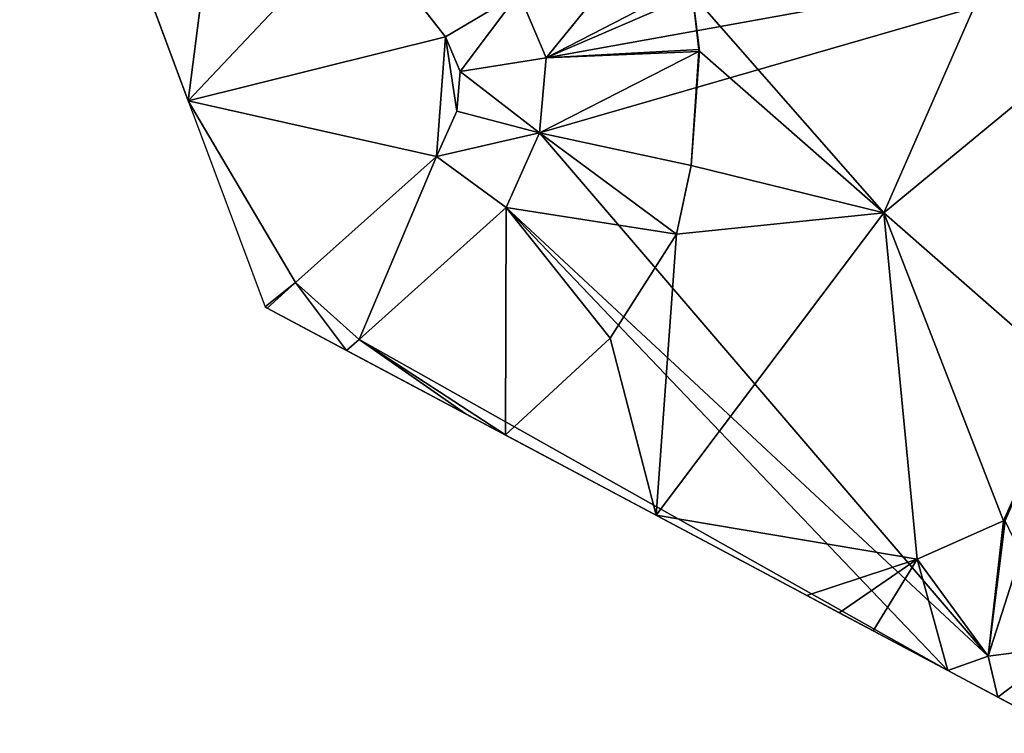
# Model space of a CAD drawing. Header units: inches. Extents: x 92348 to 92626, y 1600224 to 1600387.
# Tile 1 of 117: x 92361 to 92379, y 1600247 to 1600260. Entities that reach past the tile are written whole.
import ezdxf

# ---------------------------------------------------------------- set-up
doc = ezdxf.new("R2010")
doc.units = ezdxf.units.IN
doc.header["$MEASUREMENT"] = 0
doc.layers.add('Terreng_ortofoto', color=10, linetype='Continuous')
doc.layers.add('Veg', color=10, linetype='Continuous')

msp = doc.modelspace()

# ---------------------------------------------------------------- linework, layer by layer
at = {"layer": 'Terreng_ortofoto'}
for points in [[(92361.125, 1600266.487, 115.333), (92364.216, 1600258.174, 114.822), (92362.81, 1600261.956, 115)], [(92370.276, 1600260.145, 114.79), (92370.779, 1600258.962, 114.72), (92380.381, 1600263.911, 114.06)], [(92383.099, 1600261.186, 113.7), (92380.381, 1600263.911, 114.06), (92370.779, 1600258.962, 114.72)], [(92364.216, 1600258.174, 114.822), (92364.805, 1600262.797, 115), (92362.81, 1600261.956, 115)], [(92367.292, 1600261.439, 114.914), (92364.805, 1600262.797, 115), (92364.216, 1600258.174, 114.822)], [(92368.93, 1600259.35, 114.829), (92367.292, 1600261.439, 114.914), (92364.216, 1600258.174, 114.822)], [(92370.276, 1600260.145, 114.79), (92367.292, 1600261.439, 114.914), (92368.93, 1600259.35, 114.829)], [(92383.099, 1600261.186, 113.7), (92370.779, 1600258.962, 114.72), (92370.657, 1600257.585, 114.64)], [(92383.099, 1600261.186, 113.7), (92370.657, 1600257.585, 114.64), (92378.877, 1600247.986, 113.92)], [(92383.099, 1600261.186, 113.7), (92378.877, 1600247.986, 113.92), (92380.292, 1600248.173, 113.8)], [(92370.276, 1600260.145, 114.79), (92368.93, 1600259.35, 114.829), (92369.201, 1600258.712, 114.772)], [(92370.276, 1600260.145, 114.79), (92369.201, 1600258.712, 114.772), (92370.779, 1600258.962, 114.72)], [(92368.93, 1600259.35, 114.829), (92364.216, 1600258.174, 114.822), (92368.764, 1600257.152, 114.671)], [(92368.93, 1600259.35, 114.829), (92368.764, 1600257.152, 114.671), (92369.136, 1600257.981, 114.721)], [(92369.201, 1600258.712, 114.772), (92368.93, 1600259.35, 114.829), (92369.136, 1600257.981, 114.721)], [(92370.779, 1600258.962, 114.72), (92369.201, 1600258.712, 114.772), (92370.657, 1600257.585, 114.64)], [(92369.201, 1600258.712, 114.772), (92369.136, 1600257.981, 114.721), (92370.657, 1600257.585, 114.64)], [(92366.183, 1600254.839, 114.67), (92368.764, 1600257.152, 114.671), (92364.216, 1600258.174, 114.822)], [(92366.183, 1600254.839, 114.67), (92364.216, 1600258.174, 114.822), (92365.622, 1600254.393, 114.645)], [(92369.136, 1600257.981, 114.721), (92368.764, 1600257.152, 114.671), (92370.657, 1600257.585, 114.64)], [(92368.764, 1600257.152, 114.671), (92370.044, 1600256.218, 114.55), (92370.657, 1600257.585, 114.64)], [(92378.877, 1600247.986, 113.92), (92370.657, 1600257.585, 114.64), (92370.044, 1600256.218, 114.55)], [(92366.183, 1600254.839, 114.67), (92367.346, 1600253.799, 114.545), (92368.764, 1600257.152, 114.671)], [(92367.346, 1600253.799, 114.545), (92370.044, 1600256.218, 114.55), (92368.764, 1600257.152, 114.671)], [(92367.346, 1600253.799, 114.545), (92378.142, 1600247.724, 114.029), (92370.044, 1600256.218, 114.55)], [(92378.877, 1600247.986, 113.92), (92370.044, 1600256.218, 114.55), (92378.142, 1600247.724, 114.029)], [(92366.183, 1600254.839, 114.67), (92365.622, 1600254.393, 114.645), (92365.662, 1600254.371, 114.669)], [(92366.183, 1600254.839, 114.67), (92365.662, 1600254.371, 114.669), (92367.119, 1600253.596, 114.545)], [(92366.183, 1600254.839, 114.67), (92367.119, 1600253.596, 114.545), (92367.346, 1600253.799, 114.545)], [(92380.3, 1600246.574, 114.021), (92378.142, 1600247.724, 114.029), (92365.662, 1600254.371, 114.669)], [(92367.119, 1600253.596, 114.545), (92365.662, 1600254.371, 114.669), (92378.142, 1600247.724, 114.029)], [(92367.346, 1600253.799, 114.545), (92367.119, 1600253.596, 114.545), (92378.142, 1600247.724, 114.029)], [(92380.292, 1600248.173, 113.8), (92378.877, 1600247.986, 113.92), (92379.058, 1600247.236, 114.025)], [(92380.246, 1600246.603, 114.021), (92380.292, 1600248.173, 113.8), (92379.058, 1600247.236, 114.025)], [(92378.877, 1600247.986, 113.92), (92378.142, 1600247.724, 114.029), (92379.058, 1600247.236, 114.025)], [(92380.3, 1600246.574, 114.021), (92379.058, 1600247.236, 114.025), (92378.142, 1600247.724, 114.029)], [(92380.3, 1600246.574, 114.021), (92380.246, 1600246.603, 114.021), (92379.058, 1600247.236, 114.025)]]:
    msp.add_3dface(points, dxfattribs=at)
at = {"layer": 'Veg', "color": 7}
for points in [[(92373.458, 1600260.121, 114.38), (92376.966, 1600256.122, 114.143), (92380.381, 1600263.911, 114.06)], [(92380.381, 1600263.911, 114.06), (92376.966, 1600256.122, 114.143), (92383.099, 1600261.186, 113.7)], [(92370.276, 1600260.145, 114.79), (92370.779, 1600258.962, 114.72), (92372.716, 1600261.349, 114.4)], [(92372.716, 1600261.349, 114.4), (92370.779, 1600258.962, 114.72), (92373.458, 1600260.121, 114.38)], [(92376.966, 1600256.122, 114.143), (92380.359, 1600253.148, 113.857), (92383.099, 1600261.186, 113.7)], [(92373.458, 1600260.121, 114.38), (92370.779, 1600258.962, 114.72), (92373.572, 1600259.117, 114.43)], [(92373.458, 1600260.121, 114.38), (92373.589, 1600259.084, 114.43), (92376.966, 1600256.122, 114.143)], [(92373.458, 1600260.121, 114.38), (92373.572, 1600259.117, 114.43), (92373.589, 1600259.084, 114.43)], [(92370.779, 1600258.962, 114.72), (92370.657, 1600257.585, 114.64), (92373.573, 1600259.077, 114.43)], [(92370.657, 1600257.585, 114.64), (92373.434, 1600256.989, 114.2), (92373.573, 1600259.077, 114.43)], [(92373.572, 1600259.117, 114.43), (92370.779, 1600258.962, 114.72), (92373.573, 1600259.077, 114.43)], [(92373.589, 1600259.084, 114.43), (92373.434, 1600256.989, 114.2), (92376.966, 1600256.122, 114.143)], [(92373.573, 1600259.077, 114.43), (92373.434, 1600256.989, 114.2), (92373.589, 1600259.084, 114.43)], [(92373.572, 1600259.117, 114.43), (92373.573, 1600259.077, 114.43), (92373.589, 1600259.084, 114.43)], [(92370.657, 1600257.585, 114.64), (92370.044, 1600256.218, 114.55), (92373.165, 1600255.725, 114.2)], [(92370.657, 1600257.585, 114.64), (92373.165, 1600255.725, 114.2), (92373.434, 1600256.989, 114.2)], [(92373.434, 1600256.989, 114.2), (92373.165, 1600255.725, 114.2), (92376.966, 1600256.122, 114.143)], [(92367.346, 1600253.799, 114.545), (92370.029, 1600252.046, 114.238), (92370.044, 1600256.218, 114.55)], [(92370.044, 1600256.218, 114.55), (92370.029, 1600252.046, 114.238), (92371.949, 1600253.822, 114.18)], [(92370.044, 1600256.218, 114.55), (92371.949, 1600253.822, 114.18), (92373.165, 1600255.725, 114.2)], [(92373.165, 1600255.725, 114.2), (92372.791, 1600250.574, 114.119), (92376.966, 1600256.122, 114.143)], [(92376.966, 1600256.122, 114.143), (92372.791, 1600250.574, 114.119), (92377.578, 1600249.768, 113.81)], [(92376.966, 1600256.122, 114.143), (92377.578, 1600249.768, 113.81), (92379.158, 1600250.473, 113.77)], [(92376.966, 1600256.122, 114.143), (92379.158, 1600250.473, 113.77), (92380.359, 1600253.148, 113.857)], [(92371.949, 1600253.822, 114.18), (92372.791, 1600250.574, 114.119), (92373.165, 1600255.725, 114.2)], [(92367.346, 1600253.799, 114.545), (92367.119, 1600253.596, 114.545), (92369.307, 1600252.43, 114.314)], [(92367.346, 1600253.799, 114.545), (92369.307, 1600252.43, 114.314), (92370.029, 1600252.046, 114.238)], [(92371.949, 1600253.822, 114.18), (92370.029, 1600252.046, 114.238), (92372.791, 1600250.574, 114.119)], [(92379.158, 1600250.473, 113.77), (92379.196, 1600250.483, 113.77), (92380.359, 1600253.148, 113.857)], [(92372.791, 1600250.574, 114.119), (92375.554, 1600249.103, 114), (92377.578, 1600249.768, 113.81)], [(92377.578, 1600249.768, 113.81), (92378.877, 1600247.986, 113.92), (92379.158, 1600250.473, 113.77)], [(92379.158, 1600250.473, 113.77), (92378.877, 1600247.986, 113.92), (92379.192, 1600250.47, 113.77)], [(92379.192, 1600250.47, 113.77), (92378.877, 1600247.986, 113.92), (92380.292, 1600248.173, 113.8)], [(92379.158, 1600250.473, 113.77), (92379.192, 1600250.47, 113.77), (92379.196, 1600250.483, 113.77)], [(92375.554, 1600249.103, 114), (92376.15, 1600248.785, 113.897), (92377.578, 1600249.768, 113.81)], [(92376.15, 1600248.785, 113.897), (92376.771, 1600248.454, 114), (92377.578, 1600249.768, 113.81)], [(92377.578, 1600249.768, 113.81), (92376.771, 1600248.454, 114), (92378.142, 1600247.724, 114.029)], [(92377.578, 1600249.768, 113.81), (92378.142, 1600247.724, 114.029), (92378.877, 1600247.986, 113.92)]]:
    msp.add_3dface(points, dxfattribs=at)

doc.saveas('drawing.dxf')
